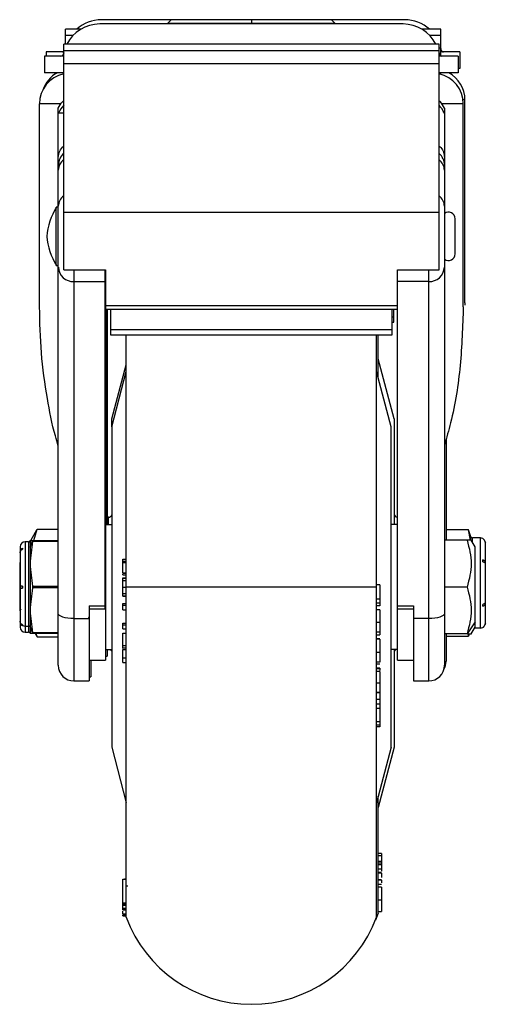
# Model space of a CAD drawing. Header units: millimetres. Extents: x -1710 to 1606, y -930 to 1956.
# Tile 2 of 27: x -1285 to -1214, y 0 to 150. Entities that reach past the tile are written whole.
import ezdxf

# ---------------------------------------------------------------- set-up
doc = ezdxf.new("R2010")
doc.units = ezdxf.units.MM

msp = doc.modelspace()

# ---------------------------------------------------------------- linework, layer by layer
at = {"color": 7, "linetype": 'Continuous', "lineweight": 25}
for p, q in [((-1261.72, 149.83), (-1262.23, 149.33)), ((-1249.53, 149.83), (-1249.53, 149.18)), ((-1236.83, 149.33), (-1237.33, 149.83)), ((-1277.85, 146.11), (-1277.85, 148.39)), ((-1275.51, 148.39), (-1277.85, 148.39)), ((-1226.44, 149.18), (-1272.62, 149.18)), ((-1226.18, 149.83), (-1272.36, 149.83)), ((-1262.23, 149.33), (-1262.23, 149.18)), ((-1262.23, 149.33), (-1236.83, 149.33)), ((-1236.83, 149.18), (-1236.83, 149.33)), ((-1220.7, 148.39), (-1223.55, 148.39)), ((-1220.7, 144.34), (-1220.7, 148.39)), ((-1276.71, 147.42), (-1277.85, 147.42)), ((-1220.7, 147.42), (-1222.35, 147.42)), ((-1278.1, 111.76), (-1278.1, 146.11)), ((-1220.95, 146.11), (-1278.1, 146.11)), ((-1220.95, 111.76), (-1220.95, 146.11)), ((-1220.7, 145.5), (-1220.95, 145.5)), ((-1220.7, 145.45), (-1220.66, 145.28)), ((-1281.02, 144.3), (-1281.02, 141.76)), ((-1278.1, 144.3), (-1281.02, 144.3)), ((-1280.77, 144.95), (-1280.77, 144.3)), ((-1278.07, 144.95), (-1280.77, 144.95)), ((-1278.1, 144.8), (-1278.14, 144.63)), ((-1278.1, 144.63), (-1278.14, 144.63)), ((-1220.95, 145.09), (-1278.1, 145.09)), ((-1220.95, 144.8), (-1220.92, 144.63)), ((-1220.92, 144.63), (-1220.95, 144.63)), ((-1218.03, 144.3), (-1220.95, 144.3)), ((-1220.66, 145.28), (-1220.7, 145.28)), ((-1217.78, 144.95), (-1220.7, 144.95)), ((-1218.03, 144.3), (-1218.03, 141.76)), ((-1217.78, 144.95), (-1217.78, 142.41)), ((-1220.95, 143.13), (-1278.1, 143.13)), ((-1217.78, 142.41), (-1218.03, 142.41)), ((-1278.1, 141.76), (-1281.02, 141.76)), ((-1218.03, 141.76), (-1220.95, 141.76)), ((-1220.7, 141.53), (-1220.7, 141.76)), ((-1281.78, 106.12), (-1281.78, 137.01)), ((-1278.6, 137.01), (-1281.78, 137.01)), ((-1278.92, 51.59), (-1278.92, 136.37)), ((-1217.27, 137.01), (-1220.47, 137.01)), ((-1220.14, 136.37), (-1220.14, 51.59)), ((-1217.01, 137.62), (-1217.31, 137.62)), ((-1217.27, 106.12), (-1217.27, 137.01)), ((-1217.01, 106.73), (-1217.01, 137.62)), ((-1278.1, 135.61), (-1278.92, 135.61)), ((-1278.92, 121.31), (-1279.23, 121.31)), ((-1279.23, 112.42), (-1279.23, 121.31)), ((-1278.92, 121.31), (-1279.23, 121.31)), ((-1220.95, 120.5), (-1278.1, 120.5)), ((-1218.51, 114.2), (-1218.51, 119.53)), ((-1279.23, 112.42), (-1278.92, 112.42)), ((-1278.1, 111.76), (-1271.75, 111.76)), ((-1276.54, 111.76), (-1276.54, 49.21)), ((-1271.78, 60.17), (-1271.78, 111.76)), ((-1271.75, 111.76), (-1271.75, 52.39)), ((-1227.3, 111.76), (-1220.95, 111.76)), ((-1227.3, 52.39), (-1227.3, 111.76)), ((-1227.27, 60.17), (-1227.27, 111.76)), ((-1222.52, 49.21), (-1222.52, 111.76)), ((-1276.54, 109.98), (-1271.78, 109.98)), ((-1222.52, 109.98), (-1227.27, 109.98)), ((-1217.01, 106.73), (-1217.03, 106.38)), ((-1227.3, 106.27), (-1271.75, 106.27)), ((-1271.75, 105.76), (-1227.3, 105.76)), ((-1271.53, 73.03), (-1271.53, 105.76)), ((-1271.5, 105.76), (-1271.5, 73.03)), ((-1270.96, 105.76), (-1270.96, 101.88)), ((-1228.1, 101.88), (-1228.1, 105.76)), ((-1227.84, 103.78), (-1227.84, 105.76)), ((-1228.1, 104.61), (-1227.84, 104.61)), ((-1228.1, 103.78), (-1227.84, 103.78)), ((-1270.96, 102.7), (-1228.1, 102.7)), ((-1270.96, 101.88), (-1228.1, 101.88)), ((-1268.58, 13.25), (-1268.58, 101.88)), ((-1230.48, 13.25), (-1230.48, 101.88)), ((-1230.22, 95.35), (-1230.22, 101.88)), ((-1227.77, 89.11), (-1230.22, 98.25)), ((-1270.79, 87.88), (-1268.58, 96.32)), ((-1270.77, 89.11), (-1268.58, 97.31)), ((-1228.27, 87.88), (-1230.48, 96.32)), ((-1270.77, 87.94), (-1270.77, 89.11)), ((-1227.77, 89.11), (-1227.77, 73.03)), ((-1270.79, 87.88), (-1270.79, 39.12)), ((-1270.79, 87.88), (-1270.79, 87.88)), ((-1270.79, 87.88), (-1270.79, 39.12)), ((-1228.27, 39.12), (-1228.27, 87.88)), ((-1228.27, 87.88), (-1228.27, 87.88)), ((-1228.27, 39.12), (-1228.27, 87.88)), ((-1219.88, 86.05), (-1219.88, 70.61)), ((-1271.27, 74.11), (-1271.5, 74.11)), ((-1271.27, 73.03), (-1271.27, 74.11)), ((-1283.13, 70.56), (-1282.12, 72.32)), ((-1282.66, 70.56), (-1282.12, 72.32)), ((-1282.12, 72.32), (-1278.92, 72.32)), ((-1271.75, 73.03), (-1270.79, 73.03)), ((-1227.3, 73.03), (-1228.27, 73.03)), ((-1216.48, 72.19), (-1219.88, 72.19)), ((-1216.48, 72.19), (-1219.88, 72.19)), ((-1216.18, 70.61), (-1216.48, 72.19)), ((-1216.48, 72.19), (-1216.48, 72.19)), ((-1216.1, 71.13), (-1216.48, 72.19)), ((-1283.2, 70.56), (-1283.21, 70.53)), ((-1283.21, 70.53), (-1283.21, 56.47)), ((-1283.21, 69.58), (-1282.83, 70.5)), ((-1282.83, 70.56), (-1282.83, 70.43)), ((-1282.83, 70.56), (-1278.92, 70.56)), ((-1278.92, 70.43), (-1282.83, 70.43)), ((-1216.05, 70.61), (-1220.14, 70.61)), ((-1216.1, 70.65), (-1216.1, 71.13)), ((-1215.46, 69.6), (-1216.05, 70.61)), ((-1214.67, 70.97), (-1215.86, 70.97)), ((-1215.86, 70.28), (-1215.86, 70.97)), ((-1214.67, 57.25), (-1214.67, 70.97)), ((-1214.29, 70.86), (-1214.29, 70.87)), ((-1284.73, 69.6), (-1284.73, 63.65)), ((-1284.35, 69.43), (-1284.35, 69.27)), ((-1283.45, 70.36), (-1283.97, 70.36)), ((-1283.97, 70.36), (-1283.97, 56.64)), ((-1283.45, 70.36), (-1283.45, 56.64)), ((-1215.46, 57.4), (-1215.46, 69.6)), ((-1213.91, 58.02), (-1213.91, 70.2)), ((-1269.08, 65.61), (-1269.08, 67.76)), ((-1269.08, 67.76), (-1268.58, 67.76)), ((-1269.08, 67.45), (-1268.58, 67.45)), ((-1214.29, 67.35), (-1214.29, 67.62)), ((-1284.73, 67.26), (-1284.8, 67.19)), ((-1284.8, 67.19), (-1284.8, 62.19)), ((-1269.08, 67.23), (-1268.58, 67.23)), ((-1271.75, 64.6), (-1271.78, 64.6)), ((-1269.08, 65.64), (-1268.58, 65.64)), ((-1269.08, 65.61), (-1268.58, 65.61)), ((-1269.08, 65.37), (-1269.08, 65.46)), ((-1269.08, 65.37), (-1268.58, 65.37)), ((-1269.08, 62.1), (-1269.08, 64.9)), ((-1269.08, 64.9), (-1268.58, 64.9)), ((-1269.08, 64.85), (-1268.58, 64.85)), ((-1269.08, 64.47), (-1268.58, 64.47)), ((-1227.27, 64.6), (-1227.3, 64.6)), ((-1284.73, 63.35), (-1284.73, 57.4)), ((-1284.61, 63.34), (-1284.61, 63.65)), ((-1284.35, 63.65), (-1284.35, 63.35)), ((-1282.83, 63.63), (-1278.92, 63.63)), ((-1282.83, 63.63), (-1282.83, 63.37)), ((-1278.92, 63.37), (-1282.83, 63.37)), ((-1271.75, 63.5), (-1271.78, 63.5)), ((-1269.08, 63.5), (-1268.58, 63.5)), ((-1230.48, 63.5), (-1268.58, 63.5)), ((-1229.97, 63.83), (-1230.48, 63.83)), ((-1229.97, 63.83), (-1230.48, 63.83)), ((-1227.27, 63.5), (-1227.3, 63.5)), ((-1216.68, 63.5), (-1220.14, 63.5)), ((-1269.08, 62.53), (-1268.58, 62.53)), ((-1269.08, 62.15), (-1268.58, 62.15)), ((-1269.08, 62.1), (-1268.58, 62.1)), ((-1229.97, 61.65), (-1230.48, 61.65)), ((-1229.97, 61.65), (-1229.97, 60.66)), ((-1284.71, 60.14), (-1284.61, 59.97)), ((-1274.22, 60.65), (-1271.78, 60.65)), ((-1274.22, 60.65), (-1274.22, 49.21)), ((-1274.22, 60.17), (-1271.78, 60.17)), ((-1269.08, 60.01), (-1269.08, 60.98)), ((-1269.08, 60.98), (-1268.58, 60.98)), ((-1269.08, 60.73), (-1268.58, 60.73)), ((-1269.08, 60.01), (-1268.58, 60.01)), ((-1229.97, 61.06), (-1230.48, 61.06)), ((-1229.97, 60.66), (-1230.48, 60.66)), ((-1229.97, 60.04), (-1230.48, 60.04)), ((-1227.27, 60.65), (-1224.83, 60.65)), ((-1227.27, 60.17), (-1224.83, 60.17)), ((-1224.83, 60.65), (-1224.83, 49.21)), ((-1214.29, 60.6), (-1214.29, 60.86)), ((-1276.54, 58.7), (-1274.22, 58.7)), ((-1274.33, 58.75), (-1274.22, 58.95)), ((-1222.52, 58.7), (-1224.83, 58.7)), ((-1284.35, 57.73), (-1284.35, 57.57)), ((-1283.97, 57.56), (-1283.45, 57.56)), ((-1283.21, 57.42), (-1282.83, 56.5)), ((-1269.08, 57.99), (-1268.58, 57.99)), ((-1269.08, 57.15), (-1269.08, 57.99)), ((-1269.08, 57.77), (-1268.58, 57.77)), ((-1269.08, 57.15), (-1268.58, 57.15)), ((-1229.97, 58.12), (-1230.48, 58.12)), ((-1215.46, 58.22), (-1216.68, 56.39)), ((-1216.05, 56.39), (-1215.46, 57.4)), ((-1214.67, 57.25), (-1215.55, 57.25)), ((-1214.29, 57.35), (-1214.29, 57.36)), ((-1283.97, 56.64), (-1283.45, 56.64)), ((-1283.21, 56.47), (-1283.2, 56.44)), ((-1278.92, 56.44), (-1283.2, 56.44)), ((-1282.83, 56.57), (-1278.92, 56.57)), ((-1282.83, 56.44), (-1282.83, 56.57)), ((-1282.43, 56.44), (-1282.12, 55.9)), ((-1282.12, 55.9), (-1282.28, 56.44)), ((-1282.12, 55.9), (-1278.92, 55.9)), ((-1269.08, 54.16), (-1269.08, 56.46)), ((-1269.08, 56.46), (-1268.58, 56.46)), ((-1229.97, 56.61), (-1230.48, 56.61)), ((-1230.48, 56.22), (-1229.97, 56.22)), ((-1229.97, 55.63), (-1230.48, 55.63)), ((-1229.97, 55.59), (-1230.48, 55.59)), ((-1216.68, 56.39), (-1220.14, 56.39)), ((-1219.88, 56.39), (-1219.88, 52.2)), ((-1219.88, 56.03), (-1216.48, 56.03)), ((-1219.88, 56.03), (-1216.48, 56.03)), ((-1216.48, 56.03), (-1216.41, 56.39)), ((-1216.35, 56.39), (-1216.48, 56.03)), ((-1216.48, 56.03), (-1216.48, 56.03)), ((-1271.75, 53.98), (-1270.79, 53.98)), ((-1271.5, 53.98), (-1271.5, 53)), ((-1269.08, 54.6), (-1268.58, 54.6)), ((-1269.08, 54.27), (-1268.58, 54.27)), ((-1269.08, 53.99), (-1268.58, 53.99)), ((-1227.3, 53.98), (-1228.27, 53.98)), ((-1227.77, 53.98), (-1227.77, 39.11)), ((-1271.75, 53), (-1271.5, 53)), ((-1269.08, 52.73), (-1268.58, 52.73)), ((-1229.97, 53.52), (-1230.48, 53.52)), ((-1274.22, 52.39), (-1271.75, 52.39)), ((-1273.96, 52.39), (-1273.96, 49.82)), ((-1269.08, 52), (-1268.58, 52)), ((-1229.97, 52.09), (-1230.48, 52.09)), ((-1230.48, 51.8), (-1229.97, 51.8)), ((-1229.97, 51.16), (-1230.48, 51.16)), ((-1229.97, 51.07), (-1230.48, 51.07)), ((-1229.97, 51.07), (-1229.97, 50.82)), ((-1227.3, 52.39), (-1224.83, 52.39)), ((-1274.22, 49.82), (-1273.96, 49.82)), ((-1229.97, 50.64), (-1230.48, 50.64)), ((-1276.54, 49.21), (-1274.22, 49.21)), ((-1229.97, 48.89), (-1230.48, 48.89)), ((-1224.83, 49.21), (-1222.52, 49.21)), ((-1230.48, 47.45), (-1229.97, 47.45)), ((-1229.97, 47.45), (-1230.48, 47.45)), ((-1229.97, 47.45), (-1229.97, 42.21)), ((-1229.97, 46.38), (-1230.48, 46.38)), ((-1229.97, 45.66), (-1230.48, 45.66)), ((-1229.97, 45.01), (-1230.48, 45.01)), ((-1229.97, 43), (-1230.48, 43)), ((-1229.97, 42.47), (-1230.48, 42.47)), ((-1229.97, 42.21), (-1230.48, 42.21)), ((-1270.79, 39.12), (-1268.58, 30.68)), ((-1270.79, 39.12), (-1270.79, 39.12)), ((-1228.27, 39.12), (-1230.48, 30.68)), ((-1227.77, 39.11), (-1230.22, 29.97)), ((-1228.27, 39.12), (-1228.27, 39.12)), ((-1230.22, 13.86), (-1230.22, 31.65)), ((-1229.71, 22.93), (-1230.22, 22.93)), ((-1229.71, 22.61), (-1230.22, 22.61)), ((-1229.71, 22.93), (-1229.71, 20.24)), ((-1229.71, 21.74), (-1230.22, 21.74)), ((-1229.71, 21.46), (-1230.22, 21.46)), ((-1229.71, 21.24), (-1230.22, 21.24)), ((-1229.71, 20.57), (-1230.22, 20.57)), ((-1229.71, 20.07), (-1230.22, 20.07)), ((-1229.71, 19.97), (-1230.22, 19.97)), ((-1269.08, 15.26), (-1269.08, 19.02)), ((-1269.08, 19.02), (-1268.58, 19.02)), ((-1268.83, 19.02), (-1268.83, 19.1)), ((-1268.83, 19.1), (-1268.58, 19.1)), ((-1229.71, 18.96), (-1230.22, 18.96)), ((-1229.71, 18.91), (-1230.22, 18.91)), ((-1229.71, 18.22), (-1230.22, 18.22)), ((-1229.71, 18.21), (-1230.22, 18.21)), ((-1268.32, 17.97), (-1268.58, 17.97)), ((-1229.71, 17.85), (-1230.22, 17.85)), ((-1229.71, 17.82), (-1230.22, 17.82)), ((-1269.08, 15.46), (-1268.58, 15.46)), ((-1269.08, 15.26), (-1268.58, 15.26)), ((-1269.08, 15.08), (-1268.58, 15.08)), ((-1269.08, 14.51), (-1269.08, 15.02)), ((-1229.71, 15.84), (-1230.22, 15.84)), ((-1269.08, 14.65), (-1268.58, 14.65)), ((-1269.08, 14.51), (-1268.58, 14.51)), ((-1269.08, 14.39), (-1268.58, 14.39)), ((-1269.08, 13.77), (-1268.58, 13.77)), ((-1269.08, 13.77), (-1268.58, 13.77)), ((-1269.08, 13.46), (-1269.08, 13.6)), ((-1269.08, 13.56), (-1268.58, 13.56)), ((-1230.22, 13.86), (-1230.65, 12.81)), ((-1230.22, 14.13), (-1229.71, 14.13)), ((-1269.08, 13.46), (-1268.58, 13.46))]:
    msp.add_line(p, q, dxfattribs=at)
at = {"color": 7, "linetype": 'Continuous', "lineweight": 25, "flags": 128}
for points in [[(-1276.54, 58.7), (-1277, 58.71), (-1277.45, 58.76), (-1277.86, 58.83), (-1278.22, 58.93), (-1278.52, 59.05), (-1278.74, 59.19), (-1278.87, 59.34), (-1278.92, 59.5)], [(-1220.14, 59.5), (-1220.18, 59.34), (-1220.32, 59.19), (-1220.54, 59.05), (-1220.83, 58.93), (-1221.19, 58.83), (-1221.61, 58.76), (-1222.05, 58.71), (-1222.52, 58.7)]]:
    msp.add_lwpolyline(points, dxfattribs=at)
at = {"color": 7, "linetype": 'Continuous', "lineweight": 25}
for centre, radius, start, end in [((-1272.62, 143.56), 5.62, 90, 153.0864), ((-1272.36, 144.21), 5.62, 90, 132.0719), ((-1226.44, 143.56), 5.62, 26.9136, 90), ((-1226.18, 144.21), 5.62, 47.9281, 90), ((-1278.54, 144.7), 0.406, 270, 349.0741), ((-1278.28, 145.35), 0.406, 270, 296.3962), ((-1220.52, 144.7), 0.406, 190.9259, 270), ((-1220.26, 145.35), 0.406, 190.9259, 270), ((-1277.09, 137.01), 4.7, 102.4869, 180), ((-1276.83, 137.62), 4.7, 118.227, 161.4096), ((-1221.97, 137.01), 4.7, 0, 77.5131), ((-1221.71, 137.62), 4.7, 0, 61.773), ((-1274.06, 133.21), 5.42, 138.2101, 153.6585), ((-1224.99, 133.21), 5.42, 26.3415, 41.7899), ((-1276.55, 127.7), 2.37, 130.9275, 179.9674), ((-1222.5, 127.7), 2.37, 0.0383, 49.0668), ((-1276.89, 126.9), 2.03, 126.7069, 179.0137), ((-1222.18, 126.89), 2.04, 1.1528, 53.1265), ((-1276.89, 121.41), 2.03, 126.7069, 179.0137), ((-1222.18, 121.4), 2.04, 1.1528, 53.1265), ((-1269.71, 115.72), 11.03, 149.5703, 174.0433), ((-1219.53, 119.53), 1.02, 0.0149, 126.8687), ((-1269.71, 118.01), 11.03, 185.9567, 210.4297), ((-1219.53, 114.2), 1.02, 233.1313, 359.9851), ((-1276.64, 112.26), 2.28, 182.7226, 272.4856), ((-1222.42, 112.26), 2.28, 267.5144, 357.2774), ((-1271.27, 74.61), 0.5, 270, 346.5074), ((-1227.27, 74.61), 0.5, 180, 266.675), ((-1283.45, 70.61), 0.254, 270, 340), ((-1215.86, 71.22), 0.254, 200, 270), ((-1214.67, 70.21), 0.762, 60, 90), ((-1283.97, 69.6), 0.762, 90, 180), ((-1283.97, 57.4), 0.762, 180, 270), ((-1283.97, 58.41), 0.854, 243.698, 270.1734), ((-1283.44, 57.31), 0.255, 25.5365, 91.9984), ((-1214.67, 58.01), 0.762, 270, 300), ((-1283.45, 56.39), 0.254, 20, 90), ((-1271.27, 53.61), 0.5, 13.4926, 46.9535), ((-1227.27, 53.61), 0.5, 133.0465, 180), ((-1276.54, 51.59), 2.38, 180, 270), ((-1222.52, 51.59), 2.38, 270, 0), ((-1222.26, 52.2), 2.38, 329.4119, 360), ((-1249.53, 20.32), 20.32, 200.3641, 339.6359)]:
    msp.add_arc(centre, radius, start, end, dxfattribs=at)
for points, knots in [([(-1278.92, 136.37), (-1278.74, 136.72), (-1278.51, 137.14), (-1278.17, 137.48), (-1278.1, 137.54)], [0, 0, 0, 0, 0.8153388, 1, 1, 1, 1]), ([(-1220.14, 136.37), (-1220.32, 136.73), (-1220.55, 137.15), (-1220.89, 137.49), (-1220.95, 137.54)], [0, 0, 0, 0, 0.83648, 1, 1, 1, 1]), ([(-1278.92, 128.85), (-1278.88, 129.2), (-1278.81, 129.88), (-1278.34, 130.38), (-1278.1, 130.63)], [0, 0, 0, 0, 0.50314, 1, 1, 1, 1]), ([(-1220.95, 130.58), (-1220.86, 130.51), (-1220.52, 130.28), (-1220.22, 129.65), (-1220.16, 129.11), (-1220.14, 128.85)], [0, 0, 0, 0, 0.176787, 0.604315, 1, 1, 1, 1]), ([(-1278.92, 84.98), (-1279.07, 85.48), (-1279.8, 87.85), (-1280.71, 92.58), (-1281.62, 99.13), (-1281.73, 103.78), (-1281.78, 106.12)], [0, 0, 0, 0, 0.07294, 0.344794, 0.672159, 1, 1, 1, 1]), ([(-1217.27, 106.12), (-1217.37, 103.15), (-1217.57, 97.25), (-1218.66, 90.21), (-1219.81, 86.23), (-1220.14, 85.1)], [0, 0, 0, 0, 0.419903, 0.835696, 1, 1, 1, 1]), ([(-1283.2, 70.56), (-1283.2, 70.56), (-1283.32, 70.56), (-1283.08, 70.56), (-1282.83, 70.56)], [0, 0, 0, 0, 0.000022, 1, 1, 1, 1]), ([(-1282.83, 70.43), (-1283.01, 69.29), (-1283.38, 67.03), (-1283.01, 64.76), (-1282.83, 63.63)], [0, 0, 0, 0, 0.500756, 1, 1, 1, 1]), ([(-1216.68, 70.61), (-1216.37, 69.43), (-1215.73, 67.06), (-1216.37, 64.69), (-1216.68, 63.5)], [0, 0, 0, 0, 0.49986, 1, 1, 1, 1]), ([(-1214.29, 70.86), (-1214.24, 70.83), (-1214.13, 70.75), (-1214.01, 70.59), (-1213.93, 70.4), (-1213.92, 70.27), (-1213.91, 70.2)], [0, 0, 0, 0, 0.248957, 0.500938, 0.750326, 1, 1, 1, 1]), ([(-1213.91, 70.2), (-1213.92, 70.27), (-1213.93, 70.4), (-1214.01, 70.59), (-1214.13, 70.75), (-1214.24, 70.83), (-1214.29, 70.86)], [0, 0, 0, 0, 0.248575, 0.500129, 0.75045, 1, 1, 1, 1]), ([(-1284.35, 69.43), (-1284.41, 69.39), (-1284.52, 69.33), (-1284.64, 69.19), (-1284.72, 69.03), (-1284.73, 68.91), (-1284.73, 68.85)], [0, 0, 0, 0, 0.248442, 0.499857, 0.749403, 1, 1, 1, 1]), ([(-1284.73, 68.7), (-1284.73, 68.76), (-1284.72, 68.87), (-1284.64, 69.03), (-1284.52, 69.17), (-1284.41, 69.24), (-1284.35, 69.27)], [0, 0, 0, 0, 0.2482287, 0.4994127, 0.7489281, 1, 1, 1, 1]), ([(-1213.91, 67.29), (-1213.92, 67.32), (-1213.93, 67.39), (-1214.01, 67.48), (-1214.13, 67.56), (-1214.24, 67.6), (-1214.29, 67.62)], [0, 0, 0, 0, 0.248229, 0.499413, 0.748928, 1, 1, 1, 1]), ([(-1214.29, 67.35), (-1214.24, 67.34), (-1214.13, 67.3), (-1214.01, 67.22), (-1213.93, 67.12), (-1213.92, 67.06), (-1213.91, 67.02)], [0, 0, 0, 0, 0.248442, 0.499857, 0.749403, 1, 1, 1, 1]), ([(-1284.35, 63.65), (-1284.41, 63.65), (-1284.52, 63.65), (-1284.64, 63.65), (-1284.72, 63.65), (-1284.73, 63.65), (-1284.73, 63.65)], [0, 0, 0, 0, 0.248442, 0.499857, 0.749403, 1, 1, 1, 1]), ([(-1284.73, 63.35), (-1284.73, 63.35), (-1284.72, 63.35), (-1284.64, 63.35), (-1284.52, 63.35), (-1284.41, 63.35), (-1284.35, 63.35)], [0, 0, 0, 0, 0.248229, 0.499413, 0.748928, 1, 1, 1, 1]), ([(-1229.97, 63.83), (-1229.97, 63.78), (-1229.97, 63.7), (-1229.97, 63.09), (-1229.97, 62.34), (-1229.97, 61.88), (-1229.97, 61.65)], [0, 0, 0, 0, 0.279563, 0.558225, 0.778452, 1, 1, 1, 1]), ([(-1216.68, 63.5), (-1216.37, 62.32), (-1215.73, 59.95), (-1216.37, 57.58), (-1216.68, 56.39)], [0, 0, 0, 0, 0.499067, 1, 1, 1, 1]), ([(-1284.8, 62.19), (-1284.8, 61.84), (-1284.8, 61.15), (-1284.8, 60.76), (-1284.8, 60.56)], [0, 0, 0, 0, 0.49942, 1, 1, 1, 1]), ([(-1284.8, 60.56), (-1284.8, 60.34), (-1284.8, 59.94), (-1284.8, 59.9), (-1284.8, 59.89)], [0, 0, 0, 0, 0.553052, 1, 1, 1, 1]), ([(-1229.97, 60.04), (-1229.97, 59.99), (-1229.97, 59.88), (-1229.97, 59.35), (-1229.97, 58.73), (-1229.97, 58.33), (-1229.97, 58.12)], [0, 0, 0, 0, 0.279794, 0.559201, 0.779416, 1, 1, 1, 1]), ([(-1213.91, 61.19), (-1213.92, 61.16), (-1213.93, 61.1), (-1214.01, 61), (-1214.13, 60.92), (-1214.24, 60.88), (-1214.29, 60.86)], [0, 0, 0, 0, 0.248229, 0.499413, 0.748928, 1, 1, 1, 1]), ([(-1214.29, 60.6), (-1214.24, 60.62), (-1214.13, 60.66), (-1214.01, 60.74), (-1213.93, 60.83), (-1213.92, 60.9), (-1213.91, 60.93)], [0, 0, 0, 0, 0.248442, 0.499857, 0.749403, 1, 1, 1, 1]), ([(-1284.35, 57.73), (-1284.41, 57.76), (-1284.52, 57.82), (-1284.64, 57.97), (-1284.72, 58.13), (-1284.73, 58.24), (-1284.73, 58.3)], [0, 0, 0, 0, 0.248671, 0.500365, 0.750699, 1, 1, 1, 1]), ([(-1284.73, 58.15), (-1284.73, 58.09), (-1284.72, 57.97), (-1284.64, 57.81), (-1284.52, 57.67), (-1284.41, 57.61), (-1284.35, 57.57)], [0, 0, 0, 0, 0.248482, 0.49991, 0.749383, 1, 1, 1, 1]), ([(-1229.97, 58.12), (-1229.97, 57.79), (-1229.97, 57.19), (-1229.97, 56.79), (-1229.97, 56.61)], [0, 0, 0, 0, 0.559289, 1, 1, 1, 1]), ([(-1213.91, 58.02), (-1213.92, 57.95), (-1213.93, 57.82), (-1214.01, 57.63), (-1214.13, 57.47), (-1214.24, 57.39), (-1214.29, 57.36)], [0, 0, 0, 0, 0.2486628, 0.5003143, 0.7507386, 1, 1, 1, 1]), ([(-1214.29, 57.36), (-1214.24, 57.39), (-1214.13, 57.47), (-1214.01, 57.63), (-1213.93, 57.82), (-1213.92, 57.95), (-1213.91, 58.02)], [0, 0, 0, 0, 0.248441, 0.499856, 0.749405, 1, 1, 1, 1]), ([(-1229.97, 56.61), (-1229.97, 56.45), (-1229.97, 56.24), (-1229.97, 56.24), (-1229.97, 56.24)], [0, 0, 0, 0, 0.819216, 1, 1, 1, 1]), ([(-1229.97, 55.59), (-1229.97, 55.51), (-1229.97, 55.35), (-1229.97, 54.77), (-1229.97, 54.13), (-1229.97, 53.73), (-1229.97, 53.52)], [0, 0, 0, 0, 0.279809, 0.559195, 0.779408, 1, 1, 1, 1]), ([(-1216.68, 56.39), (-1216.26, 56.39), (-1215.84, 56.39), (-1216.05, 56.39), (-1216.05, 56.39)], [0, 0, 0, 0, 0.998123, 1, 1, 1, 1]), ([(-1269.08, 52.73), (-1269.08, 52.89), (-1269.08, 53.2), (-1269.08, 53.6), (-1269.08, 53.87), (-1269.08, 53.95), (-1269.08, 53.99)], [0, 0, 0, 0, 0.279523, 0.559022, 0.779345, 1, 1, 1, 1]), ([(-1269.08, 52.01), (-1269.08, 52.05), (-1269.08, 52.14), (-1269.08, 52.41), (-1269.08, 52.63), (-1269.08, 52.73)], [0, 0, 0, 0, 0.365476, 0.682389, 1, 1, 1, 1]), ([(-1229.97, 53.52), (-1229.97, 53.19), (-1229.97, 52.61), (-1229.97, 52.25), (-1229.97, 52.09)], [0, 0, 0, 0, 0.55929, 1, 1, 1, 1]), ([(-1229.97, 51.16), (-1229.97, 51.16), (-1229.97, 51.2), (-1229.97, 51.13), (-1229.97, 51.07)], [0, 0, 0, 0, 0.029214, 1, 1, 1, 1]), ([(-1229.97, 50.64), (-1229.97, 50.33), (-1229.97, 49.77), (-1229.97, 49.16), (-1229.97, 48.89)], [0, 0, 0, 0, 0.558679, 1, 1, 1, 1]), ([(-1229.97, 48.89), (-1229.97, 48.61), (-1229.97, 48.05), (-1229.97, 47.62), (-1229.97, 47.42), (-1229.97, 47.45), (-1229.97, 47.46)], [0, 0, 0, 0, 0.353712, 0.707945, 0.986815, 1, 1, 1, 1]), ([(-1229.71, 19.97), (-1229.71, 19.87), (-1229.71, 19.73), (-1229.71, 19.39), (-1229.71, 19.3)], [0, 0, 0, 0, 0.733845, 1, 1, 1, 1]), ([(-1229.71, 18.91), (-1229.71, 18.84), (-1229.71, 18.77), (-1229.71, 18.52), (-1229.71, 18.5)], [0, 0, 0, 0, 0.9472, 1, 1, 1, 1]), ([(-1229.71, 17.82), (-1229.71, 17.8), (-1229.71, 17.77), (-1229.71, 17.24), (-1229.71, 16.55), (-1229.71, 16.08), (-1229.71, 15.84)], [0, 0, 0, 0, 0.2809524, 0.5588761, 0.7794369, 1, 1, 1, 1]), ([(-1269.08, 15.08), (-1269.08, 15.11), (-1269.08, 15.15), (-1269.08, 15.23), (-1269.08, 15.26)], [0, 0, 0, 0, 0.559653, 1, 1, 1, 1]), ([(-1229.71, 15.84), (-1229.71, 15.55), (-1229.71, 14.96), (-1229.71, 14.32), (-1229.71, 14.13), (-1229.71, 14.13), (-1229.71, 14.14)], [0, 0, 0, 0, 0.279563, 0.558225, 0.778452, 1, 1, 1, 1]), ([(-1269.08, 14.39), (-1269.08, 14.4), (-1269.08, 14.42), (-1269.08, 14.48), (-1269.08, 14.51)], [0, 0, 0, 0, 0.559716, 1, 1, 1, 1]), ([(-1269.08, 13.77), (-1269.08, 13.82), (-1269.08, 13.87), (-1269.08, 14.11), (-1269.08, 14.15)], [0, 0, 0, 0, 0.8454, 1, 1, 1, 1])]:
    msp.add_open_spline(points, degree=3, knots=knots, dxfattribs=at)
msp.add_open_spline([(-1282.83, 63.37), (-1283.01, 62.23), (-1283.38, 59.97), (-1283.01, 57.71), (-1282.83, 56.57)], degree=3, dxfattribs=at)

doc.saveas('drawing.dxf')
